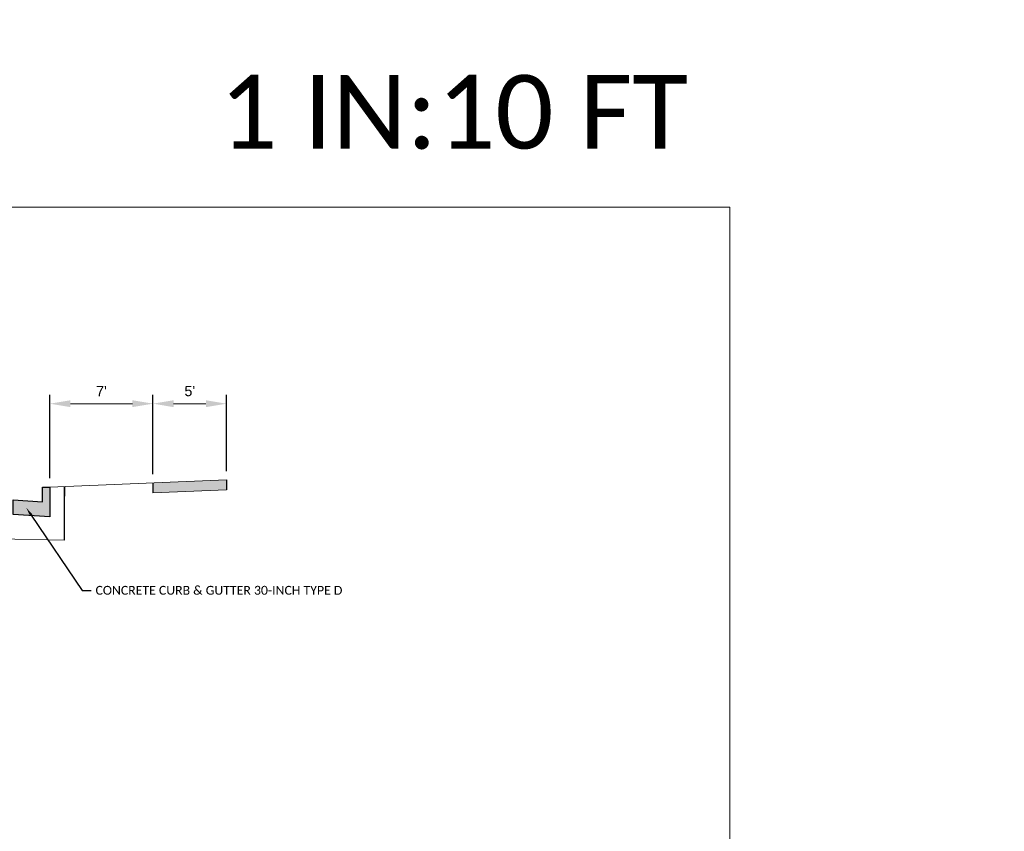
# Model space of a CAD drawing. Extents: x 3480 to 4622, y 4336 to 4703.
# Tile 5 of 33: x 3589 to 3656, y 4465 to 4520. Entities that reach past the tile are written whole.
import ezdxf
from ezdxf import colors
from ezdxf.entities.mleader import LeaderData, LeaderLine
from ezdxf.enums import TextEntityAlignment as Align
from ezdxf.math import Vec2, Vec3

# ---------------------------------------------------------------- set-up
doc = ezdxf.new("R2010")
doc.units = 0
doc.header["$MEASUREMENT"] = 0
doc.layers.get('Defpoints').update_dxf_attribs({"lineweight": 25})
doc.layers.add('P_MISC_NoPlot', color=7, linetype='Continuous', lineweight=18, plot=False)
doc.layers.add('P_MISC_TXT', color=7, linetype='Continuous')
doc.layers.add('P_MISC_TYPS', color=7, linetype='Continuous', lineweight=25)
doc.styles.add('ArialRegular', font='arial.ttf')
doc.styles.add('CalibriLight', font='calibril.ttf')
doc.dimstyles.new('070-LANE & SHLD PAPERSPACE', dxfattribs={"dimtxt": 0.07, "dimasz": 0.14, "dimexe": 0.06, "dimexo": 0.06, "dimgap": 0.05, "dimtad": 1, "dimdec": 0, "dimzin": 0, "dimdsep": 46, "dimtxsty": 'ArialRegular', "dimcen": -1, "dimse1": 1, "dimse2": 1, "dimclrd": 256, "dimclre": 256, "dimclrt": 256, "dimaunit": 1, "dimadec": 3, "dimazin": 2, "dimtfac": 1, "dimtdec": 0, "dimtofl": 0, "dimtmove": 0, "dimatfit": 3, "dimfxl": 1, "dimtolj": 1, "dimtzin": 0, "dimlwd": 5, "dimlwe": -1, "dimarcsym": 0})

# ---------------------------------------------------------------- blocks, each defined once
blk = doc.blocks.new('CONC C&G 30-INCH-VERT 2')
at = {"layer": 'P_MISC_TYPS', "lineweight": 30, "flags": 128}
blk.add_lwpolyline([(-0.25, -0.115625), (0, -0.1), (0, 0), (-0.2, -0.0125), (-0.2, 0.0875), (-0.25, 0.0875), (-0.25, -0.115625)], dxfattribs=at)
blk = doc.blocks.new('*D206')
at = {"layer": 'Defpoints', "color": 0, "transparency": 16777216}
for p in [(3597.983, 4493.932), (3590.979, 4488.272), (3597.983, 4488.552)]:
    blk.add_point(p, dxfattribs=at)
at = {"layer": 'P_MISC_TXT', "transparency": 16777216}
for p, q in [((3590.979, 4488.872), (3590.979, 4494.532)), ((3597.983, 4489.152), (3597.983, 4494.532))]:
    blk.add_line(p, q, dxfattribs=at)
at = {"layer": 'P_MISC_TXT', "lineweight": 5, "transparency": 16777216}
blk.add_line((3592.379, 4493.932), (3596.583, 4493.932), dxfattribs=at)
at = {"layer": 'P_MISC_TXT', "transparency": 16777216}
for points in [[(3592.379, 4494.165), (3592.379, 4493.698), (3590.979, 4493.932)], [(3596.583, 4494.165), (3596.583, 4493.698), (3597.983, 4493.932)]]:
    blk.add_solid(points, dxfattribs=at)
at = {"layer": 'P_MISC_TXT', "transparency": 16777216, "insert": (3594.481, 4494.782), "char_height": 0.7, "attachment_point": 5, "style": 'ArialRegular'}
blk.add_mtext("\\A1;7'", dxfattribs=at)
blk = doc.blocks.new('*D207')
at = {"layer": 'Defpoints', "color": 0, "transparency": 16777216}
for p in [(3602.979, 4493.932), (3602.979, 4488.752), (3597.983, 4488.552)]:
    blk.add_point(p, dxfattribs=at)
at = {"layer": 'P_MISC_TXT', "transparency": 16777216}
blk.add_line((3602.979, 4489.352), (3602.979, 4494.532), dxfattribs=at)
at = {"layer": 'P_MISC_TXT', "lineweight": 5, "transparency": 16777216}
blk.add_line((3599.383, 4493.932), (3601.579, 4493.932), dxfattribs=at)
at = {"layer": 'P_MISC_TXT', "transparency": 16777216}
for points in [[(3599.383, 4494.165), (3599.383, 4493.698), (3597.983, 4493.932)], [(3601.579, 4494.165), (3601.579, 4493.698), (3602.979, 4493.932)]]:
    blk.add_solid(points, dxfattribs=at)
at = {"layer": 'P_MISC_TXT', "transparency": 16777216, "insert": (3600.481, 4494.787), "char_height": 0.7, "attachment_point": 5, "style": 'ArialRegular'}
blk.add_mtext("\\A1;5'", dxfattribs=at)

msp = doc.modelspace()

# ---------------------------------------------------------------- hatches: boundary and pattern name
at = {"layer": 'P_MISC_TYPS'}
h = msp.add_hatch(dxfattribs=at)
h.set_pattern_fill('AR-CONC', color=256, scale=0.2)
h.set_pattern_definition([(50, (0, 0), (1.43452037, -0.12550427), [0.15, -1.65]), (355, (0, 0), (-0.27750267, 1.50438427), [0.12, -1.32]), (100.451444, (0.1195, -0.0105), (1.1570177, 1.37887998), [0.1274804, -1.40228422]), (46.1842, (0, 0.4), (2.13448266, -0.33103856), [0.225, -2.475]), (96.635635, (0.1779, 0.3724), (1.8693239, 1.9482372), [0.1912207, -2.1034275]), (351.184164, (0, 0.4), (1.8693239, 1.9482372), [0.18, -1.98]), (21, (0.2, 0.3), (1.1938141, -0.80523778), [0.15, -1.65]), (326, (0.2, 0.3), (0.48663066, 1.4503001), [0.12, -1.32]), (71.451445, (0.2995, 0.2329), (1.68044475, 0.6450623), [0.12748038, -1.40228422]), (37.5, (0, 0), (0.02431971, 0.665787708), [0, -1.304, 0, -1.34, 0, -1.325]), (7.5, (0, 0), (0.526139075, 0.78882342), [0, -0.764, 0, -1.274, 0, -0.505]), (327.5, (-0.446, 0), (1.06764487, -0.045109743), [0, -0.5, 0, -1.56, 0, -2.07]), (317.5, (-0.646, 0), (1.16637234, 0.20020996), [0, -0.65, 0, -1.036, 0, -1.47])])
h.paths.add_polyline_path([(3602.979, 4488.752), (3597.983, 4488.552), (3597.983, 4487.885), (3602.979, 4488.085)])
h.paths.add_polyline_path([(3590.979, 4488.272), (3590.479, 4488.272), (3590.479, 4487.272), (3588.479, 4487.397), (3588.479, 4486.397), (3590.979, 4486.241)])
h.paths.add_polyline_path([(3526.479, 4487.397), (3524.479, 4487.272), (3524.479, 4488.272), (3523.979, 4488.272), (3523.979, 4486.241), (3526.479, 4486.397)])
h.paths.add_polyline_path([(3516.975, 4488.552), (3511.979, 4488.752), (3511.979, 4488.085), (3516.975, 4487.885)])
h.paths.add_polyline_path([(3717.221, 4613.742), (3717.221, 4611.254), (3721.833, 4611.254), (3721.833, 4613.742)])

# ---------------------------------------------------------------- linework, layer by layer
at = {"layer": 'P_MISC_NoPlot'}
msp.add_lwpolyline([(3479.662, 4507.282), (3637.162, 4507.282), (3637.162, 4409.782), (3479.662, 4409.782)], close=True, dxfattribs=at)
at = {"layer": 'P_MISC_TYPS', "lineweight": 20}
for p, q in [((3602.979, 4488.752), (3590.979, 4488.272)), ((3602.979, 4488.085), (3597.983, 4487.885)), ((3557.479, 4485.35), (3591.979, 4484.66))]:
    msp.add_line(p, q, dxfattribs=at)
at = {"layer": 'P_MISC_TYPS'}
for p, q in [((3602.979, 4488.752), (3602.979, 4488.085)), ((3591.979, 4484.66), (3591.979, 4488.312)), ((3591.979, 4488.312), (3591.979, 4487.645)), ((3597.983, 4488.552), (3597.983, 4487.885))]:
    msp.add_line(p, q, dxfattribs=at)

# ---------------------------------------------------------------- block references
at = {"xscale": -10, "yscale": 10, "zscale": 10}
msp.add_blockref('CONC C&G 30-INCH-VERT 2', (3588.479, 4487.397), dxfattribs=at)

# ---------------------------------------------------------------- texts
at = {"layer": 'P_MISC_NoPlot', "style": 'CalibriLight'}
msp.add_text('1 IN:10 FT ', height=5, dxfattribs=at).set_placement((3636.089, 4511.249), align=Align.RIGHT)

# ---------------------------------------------------------------- dimensions: what is measured, and where the dimension line sits
at = {"layer": 'P_MISC_TXT'}
for base, p1, p2, override, picture, middle in [((3597.983, 4493.932), (3590.979, 4488.272), (3597.983, 4488.552), {"dimpost": "'", "dimse1": 0, "dimse2": 0}, '*D206', (3594.481, 4494.782)), ((3602.979, 4493.932), (3597.983, 4488.552), (3602.979, 4488.752), {"dimpost": "'", "dimse2": 0}, '*D207', (3600.481, 4494.787))]:
    dim = msp.add_linear_dim(base=base, p1=p1, p2=p2, dimstyle='070-LANE & SHLD PAPERSPACE', override=override, dxfattribs=at)
    dim.commit()
    dim.dimension.update_dxf_attribs({"geometry": picture, "text_midpoint": middle})

# ---------------------------------------------------------------- leaders
ml = msp.add_multileader_mtext('Standard', dxfattribs=at)
ml.set_content('CONCRETE CURB & GUTTER 30-INCH TYPE D', color=256, style='CalibriLight')
ml.set_leader_properties(color=256, linetype='ByLayer', lineweight=-1)
ml.build(insert=Vec2(0, 0))
ml.multileader.update_dxf_attribs({"dogleg_length": 0.06, "arrow_head_size": 0.6, "scale": 10})
ctx = ml.context
ctx.base_point, ctx.scale, ctx.char_height, ctx.arrow_head_size, ctx.landing_gap_size, ctx.plane_origin = Vec3(3593.78, 4481.256), 10, 0.6, 0.6, 0.3, Vec3(3587.827, 4489.663)
notes = []
notes.append((ctx, [(0, (1, 1, 0), (3593.18, 4481.256), (1, 0), 0.6, [(0, [(3589.38, 4486.857)], 0, [])])]))
ctx.mtext.insert, ctx.mtext.flow_direction = Vec3(3594.08, 4481.56), 5
for ctx, leaders in notes:
    for number, flags, end, landing, length, lines in leaders:
        leader = LeaderData()
        leader.index, (leader.has_last_leader_line, leader.has_dogleg_vector, leader.attachment_direction) = number, flags
        leader.last_leader_point, leader.dogleg_vector, leader.dogleg_length = Vec3(end), Vec3(landing), length
        for number, points, colour, breaks in lines:
            line = LeaderLine()
            line.index, line.vertices, line.color, line.breaks = number, Vec3.list(points), colors.encode_raw_color(colour), breaks
            leader.lines.append(line)
        ctx.leaders.append(leader)

doc.saveas('drawing.dxf')
